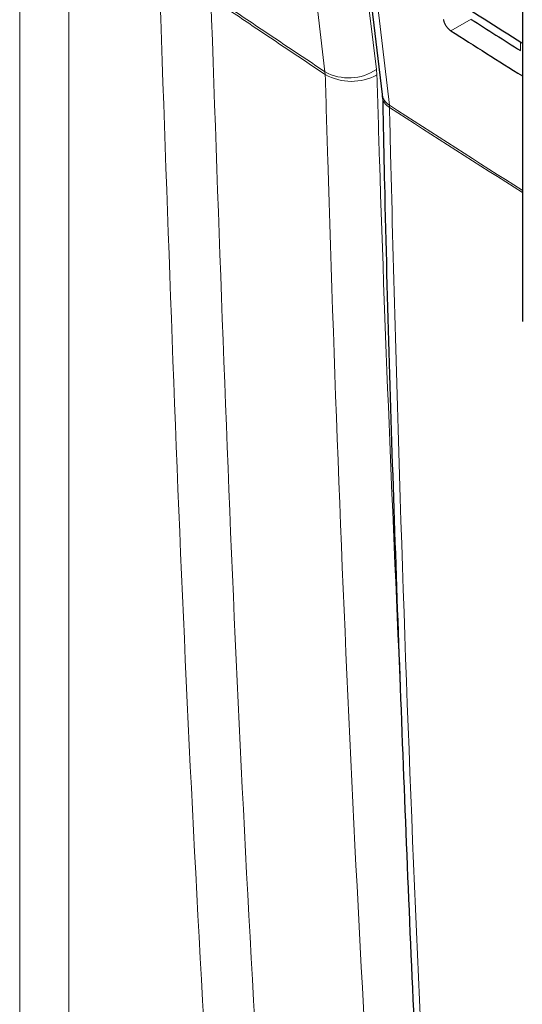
# Paper-space layout 'Blatt4' of a CAD drawing. Header units: millimetres. Extents: x 5 to 418, y 2 to 292.
# Tile 11 of 78: x 133 to 140, y 141 to 155. Entities that reach past the tile are written whole.
import ezdxf

# ---------------------------------------------------------------- set-up
doc = ezdxf.new("R2010")
doc.units = ezdxf.units.MM

psp = doc.layouts.new('Blatt4')

# ---------------------------------------------------------------- linework, layer by layer
at = {"color": 7, "linetype": 'Continuous', "lineweight": 18}
for p, q in [((133.067, 131.293), (133.067, 165.222)), ((133.755, 165.212), (133.755, 131.282)), ((139.374, 154.88), (139.088, 154.72)), ((140.063, 154.443), (140.063, 154.563)), ((137.334, 154.109), (137.331, 154.147)), ((138.057, 154.105), (138.051, 154.181)), ((138.232, 153.648), (138.23, 153.681))]:
    psp.add_line(p, q, dxfattribs=at)
at = {"color": 7, "linetype": 'Continuous', "lineweight": 25}
for p, q in [((136.855, 164.568), (138.129, 153.83)), ((140.087, 164.324), (140.087, 150.66))]:
    psp.add_line(p, q, dxfattribs=at)
at = {"color": 7, "linetype": 'Continuous', "lineweight": 18, "flags": 128}
for points in [[(136.72, 164.99), (136.87, 163.771), (137.378, 159.647), (137.717, 156.898), (138.051, 154.181)], [(137.331, 154.147), (137.238, 154.905), (136.865, 157.935), (136.491, 160.966), (136, 164.956)], [(136.956, 164.42), (137.027, 163.818), (137.313, 161.412), (138.23, 153.681)]]:
    psp.add_lwpolyline(points, dxfattribs=at)
at = {"color": 7, "linetype": 'Continuous', "lineweight": 18}
for centre, radius, start, end in [((137.664, 154.747), 0.686, 241.0203, 304.3931), ((137.699, 154.754), 0.741, 240.4753, 298.8593), ((138.336, 153.862), 0.21, 188.8721, 239.5969), ((138.325, 153.819), 0.194, 184.064, 241.5526), ((232.243, 298.639), 172.775, 237.03446, 237.76528), ((232.193, 298.523), 172.677, 237.03406, 237.76451)]:
    psp.add_arc(centre, radius, start, end, dxfattribs=at)
at = {"color": 7, "linetype": 'Continuous', "lineweight": 25}
for centre, major_axis, ratio, start_param, end_param in [((286.536, 235.127), (198.95, 3.061), 0.587275, 3.868173, 3.876054), ((285.881, 228.562), (197.534, -2.934), 0.567125, 3.885277, 3.890463), ((285.881, 228.562), (197.937, -2.94), 0.567125, 3.885379, 3.892872)]:
    psp.add_ellipse(centre, major_axis=major_axis, ratio=ratio, start_param=start_param, end_param=end_param, dxfattribs=at)
at = {"color": 7, "linetype": 'Continuous', "lineweight": 18}
for points, knots in [([(136.195, 132.41), (136.107, 133.656), (135.794, 138.039), (135.359, 145.608), (135.137, 152.001), (135.026, 155.191)], [0, 0, 0, 0, 0.165898, 0.583778, 1, 1, 1, 1]), ([(135.734, 155.218), (135.927, 155.088), (136.458, 154.73), (136.992, 154.374), (137.331, 154.147)], [0, 0, 0, 0, 0.363001, 1, 1, 1, 1]), ([(135.737, 155.179), (135.848, 151.992), (136.07, 145.604), (136.505, 138.041), (136.817, 133.661), (136.906, 132.417)], [0, 0, 0, 0, 0.416221, 0.834102, 1, 1, 1, 1]), ([(137.334, 154.109), (136.994, 154.336), (136.461, 154.692), (135.93, 155.05), (135.737, 155.179)], [0, 0, 0, 0, 0.637019, 1, 1, 1, 1]), ([(138.269, 134.279), (138.085, 137.296), (137.709, 143.464), (137.452, 150.109), (137.346, 153.714), (137.334, 154.109)], [0, 0, 0, 0, 0.460212, 0.940949, 1, 1, 1, 1]), ([(138.057, 154.105), (138.068, 153.71), (138.157, 150.682), (138.289, 147.679), (138.404, 145.067)], [0, 0, 0, 0, 0.13015, 1, 1, 1, 1]), ([(138.232, 153.648), (138.237, 153.434), (138.262, 152.361), (138.38, 147.867), (138.611, 141.494), (138.907, 136.04), (139.02, 133.946)], [0, 0, 0, 0, 0.032288, 0.161438, 0.678067, 1, 1, 1, 1])]:
    psp.add_open_spline(points, degree=3, knots=knots, dxfattribs=at)
at = {"color": 7, "linetype": 'Continuous', "lineweight": 25}
for points, knots in [([(139.088, 154.72), (139.083, 154.723), (139.068, 154.733), (139.044, 154.757), (139.018, 154.793), (138.999, 154.831), (138.991, 154.858), (138.989, 154.872), (138.988, 154.874)], [0, 0, 0, 0, 0.104817, 0.316872, 0.528361, 0.740382, 0.954071, 1, 1, 1, 1]), ([(138.129, 153.827), (138.129, 153.824), (138.131, 153.816), (138.131, 153.801), (138.131, 153.791)], [0, 0, 0, 0, 0.3693899, 1, 1, 1, 1]), ([(138.136, 153.805), (138.144, 153.397), (138.186, 151.31), (138.303, 147.57), (138.491, 142.587), (138.698, 138.096), (138.858, 135.28), (138.926, 134.103)], [0, 0, 0, 0, 0.0612246, 0.3135931, 0.5660969, 0.8186987, 1, 1, 1, 1])]:
    psp.add_open_spline(points, degree=3, knots=knots, dxfattribs=at)

doc.saveas('drawing.dxf')
